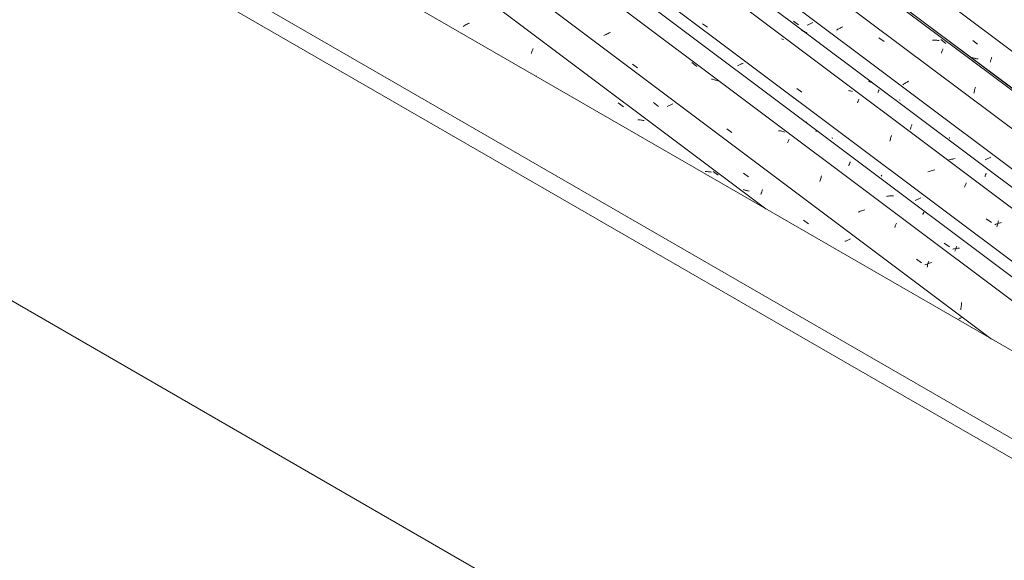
# Model space of a CAD drawing. Header units: metres. Extents: x -15.1 to 0.1, y 4.4 to 14.1.
# Tile 24 of 71: x -9.5 to -7.7, y 7.7 to 8.7. Entities that reach past the tile are written whole.
import ezdxf

# ---------------------------------------------------------------- set-up
doc = ezdxf.new("R2010")
doc.units = ezdxf.units.M
for name, color, linetype, lineweight in [('A-GLAZ-CWMG', 7, 'Continuous', 5), ('A-ROOF', 7, 'Continuous', 5), ('I-WALL', 7, 'Continuous', 5)]:
    doc.layers.add(name, color=color, linetype=linetype, lineweight=lineweight)

# ---------------------------------------------------------------- blocks, each defined once
blk = doc.blocks.new('FP_9-ISO_01')
at = {"layer": 'A-GLAZ-CWMG'}
blk.add_line((-8.1115, 8.3685), (-9.8691, 9.6876), dxfattribs=at)
at = {"layer": 'A-GLAZ-CWMG', "color": 9, "true_color": 0xc0c0c0}
for p, q in [((-8.6719, 8.7086), (-8.6737, 8.7075)), ((-8.67, 8.7097), (-8.6719, 8.7086)), ((-8.668, 8.7107), (-8.67, 8.7097)), ((-8.6661, 8.7118), (-8.668, 8.7107)), ((-8.6641, 8.7128), (-8.6661, 8.7118)), ((-8.6621, 8.7137), (-8.6641, 8.7128)), ((-8.547, 8.6571), (-8.5465, 8.6588)), ((-8.5465, 8.6588), (-8.546, 8.6604)), ((-8.546, 8.6604), (-8.5454, 8.6619)), ((-8.5454, 8.6619), (-8.5449, 8.6635)), ((-8.5449, 8.6635), (-8.5444, 8.665)), ((-8.5444, 8.665), (-8.5439, 8.6664)), ((-8.5374, 8.6155), (-8.5384, 8.615)), ((-8.3857, 8.5652), (-8.376, 8.5582)), ((-8.3471, 8.5339), (-8.3491, 8.534)), ((-8.3451, 8.5337), (-8.3471, 8.5339)), ((-8.3431, 8.5334), (-8.3451, 8.5337)), ((-8.3411, 8.5331), (-8.3431, 8.5334)), ((-8.3392, 8.5327), (-8.3411, 8.5331)), ((-8.3373, 8.5323), (-8.3392, 8.5327)), ((-8.3342, 8.5362), (-8.3343, 8.5363)), ((-8.2225, 8.4377), (-8.2245, 8.4378)), ((-8.2204, 8.4376), (-8.2225, 8.4377)), ((-8.2184, 8.4375), (-8.2204, 8.4376)), ((-8.2164, 8.4372), (-8.2184, 8.4375)), ((-8.2144, 8.437), (-8.2164, 8.4372)), ((-8.2124, 8.4366), (-8.2144, 8.437)), ((-8.2095, 8.438), (-8.1998, 8.4309))]:
    blk.add_line(p, q, dxfattribs=at)
blk = doc.blocks.new('FP_10-ISO_01')
at = {"layer": 'A-GLAZ-CWMG', "color": 9, "true_color": 0xc0c0c0}
for p, q in [((-8.3202, 8.566), (-8.311, 8.5588)), ((-8.2935, 8.5591), (-8.2949, 8.5585)), ((-8.2921, 8.5597), (-8.2935, 8.5591)), ((-8.2908, 8.5603), (-8.2921, 8.5597)), ((-8.2895, 8.5609), (-8.2908, 8.5603)), ((-8.2881, 8.5615), (-8.2895, 8.5609)), ((-8.2869, 8.5621), (-8.2881, 8.5615)), ((-8.2856, 8.5628), (-8.2869, 8.5621)), ((-8.2843, 8.5634), (-8.2856, 8.5628)), ((-8.153, 8.4349), (-8.1438, 8.4277)), ((-8.1524, 8.404), (-8.1538, 8.4045)), ((-8.1511, 8.4035), (-8.1524, 8.404)), ((-8.1497, 8.4031), (-8.1511, 8.4035)), ((-8.1484, 8.4027), (-8.1497, 8.4031)), ((-8.147, 8.4024), (-8.1484, 8.4027)), ((-8.1456, 8.4021), (-8.147, 8.4024)), ((-8.1441, 8.4018), (-8.1456, 8.4021)), ((-8.1427, 8.4015), (-8.1441, 8.4018)), ((-8.1207, 8.3953), (-8.1203, 8.3963)), ((-8.1203, 8.3963), (-8.12, 8.3973)), ((-8.12, 8.3973), (-8.1196, 8.3983)), ((-8.1196, 8.3983), (-8.1192, 8.3994)), ((-8.1192, 8.3994), (-8.1188, 8.4005)), ((-8.1188, 8.4005), (-8.1184, 8.4017)), ((-8.1184, 8.4017), (-8.1181, 8.4029)), ((-8.1181, 8.4029), (-8.1177, 8.4041)), ((-8.0416, 8.3476), (-8.0324, 8.3404)), ((-7.9633, 8.3087), (-7.9647, 8.3081)), ((-7.9619, 8.3093), (-7.9633, 8.3087)), ((-7.9606, 8.3099), (-7.9619, 8.3093)), ((-7.9592, 8.3104), (-7.9606, 8.3099)), ((-7.9579, 8.311), (-7.9592, 8.3104)), ((-7.9565, 8.3117), (-7.9579, 8.311)), ((-7.9552, 8.3123), (-7.9565, 8.3117)), ((-7.954, 8.3129), (-7.9552, 8.3123)), ((-7.7525, 8.1642), (-7.7536, 8.1637)), ((-7.7514, 8.1648), (-7.7525, 8.1642)), ((-7.7504, 8.1654), (-7.7514, 8.1648)), ((-7.7493, 8.1659), (-7.7504, 8.1654)), ((-7.7483, 8.1665), (-7.7493, 8.1659))]:
    blk.add_line(p, q, dxfattribs=at)
blk = doc.blocks.new('FP_11-ISO_01')
at = {"layer": 'A-GLAZ-CWMG'}
blk.add_line((-6.606, 7.4109), (-9.6557, 9.6999), dxfattribs=at)
at = {"layer": 'A-GLAZ-CWMG', "color": 9, "true_color": 0xc0c0c0}
for p, q in [((-8.4102, 8.6915), (-8.4121, 8.6904)), ((-8.4082, 8.6925), (-8.4102, 8.6915)), ((-8.4063, 8.6935), (-8.4082, 8.6925)), ((-8.4043, 8.6945), (-8.4063, 8.6935)), ((-8.4023, 8.6954), (-8.4043, 8.6945)), ((-8.4002, 8.6964), (-8.4023, 8.6954)), ((-8.3593, 8.6373), (-8.3497, 8.6307)), ((-8.2491, 8.6401), (-8.2395, 8.633)), ((-8.2104, 8.6092), (-8.2124, 8.6096)), ((-8.2085, 8.6087), (-8.2104, 8.6092)), ((-8.2066, 8.6082), (-8.2085, 8.6087)), ((-8.2048, 8.6076), (-8.2066, 8.6082)), ((-8.203, 8.607), (-8.2048, 8.6076)), ((-8.2012, 8.6063), (-8.203, 8.607)), ((-8.1841, 8.5169), (-8.1744, 8.5103)), ((-8.086, 8.5134), (-8.088, 8.5137)), ((-8.084, 8.5131), (-8.086, 8.5134)), ((-8.0821, 8.5127), (-8.084, 8.5131)), ((-8.0802, 8.5122), (-8.0821, 8.5127)), ((-8.0783, 8.5117), (-8.0802, 8.5122)), ((-8.0764, 8.5112), (-8.0783, 8.5117)), ((-8.0711, 8.491), (-8.0706, 8.4922)), ((-8.0706, 8.4922), (-8.0701, 8.4934)), ((-8.0701, 8.4934), (-8.0697, 8.4946)), ((-8.0697, 8.4946), (-8.0692, 8.4957)), ((-8.0692, 8.4957), (-8.0688, 8.4967)), ((-8.0688, 8.4967), (-8.0684, 8.4977)), ((-8.0111, 8.4195), (-8.0106, 8.4213)), ((-8.0106, 8.4213), (-8.0101, 8.4231)), ((-8.0101, 8.4231), (-8.0095, 8.4248)), ((-8.0095, 8.4248), (-8.009, 8.4265)), ((-8.009, 8.4265), (-8.0085, 8.4282)), ((-8.0085, 8.4282), (-8.0079, 8.4298)), ((-7.9382, 8.3632), (-7.9403, 8.3625)), ((-7.9361, 8.3639), (-7.9382, 8.3632)), ((-7.934, 8.3646), (-7.9361, 8.3639)), ((-7.9318, 8.3653), (-7.934, 8.3646)), ((-7.9297, 8.3658), (-7.9318, 8.3653)), ((-7.9275, 8.3664), (-7.9297, 8.3658)), ((-7.8705, 8.3383), (-7.87, 8.3396)), ((-7.87, 8.3396), (-7.8695, 8.3408)), ((-7.8695, 8.3408), (-7.869, 8.342)), ((-7.872, 8.3341), (-7.8715, 8.3355)), ((-7.8715, 8.3355), (-7.871, 8.3369)), ((-7.871, 8.3369), (-7.8705, 8.3383)), ((-7.8319, 8.2749), (-7.8222, 8.2683)), ((-7.8099, 8.2666), (-7.812, 8.2658)), ((-7.811, 8.2641), (-7.8105, 8.266)), ((-7.8105, 8.266), (-7.81, 8.2679)), ((-7.81, 8.2679), (-7.8095, 8.2697)), ((-7.8078, 8.2673), (-7.8099, 8.2666)), ((-7.8095, 8.2697), (-7.8089, 8.2715)), ((-7.8056, 8.268), (-7.8078, 8.2673)), ((-7.8035, 8.2686), (-7.8056, 8.268)), ((-7.8141, 8.265), (-7.8162, 8.2642)), ((-7.812, 8.2658), (-7.8141, 8.265)), ((-7.8119, 8.2602), (-7.8114, 8.2622)), ((-7.8114, 8.2622), (-7.811, 8.2641)), ((-7.7481, 8.1921), (-7.7478, 8.1943)), ((-7.7492, 8.1811), (-7.7491, 8.1833)), ((-7.7491, 8.1833), (-7.7489, 8.1855)), ((-7.7489, 8.1855), (-7.7486, 8.1877)), ((-7.7486, 8.1877), (-7.7484, 8.1899)), ((-7.7484, 8.1899), (-7.7481, 8.1921))]:
    blk.add_line(p, q, dxfattribs=at)
blk = doc.blocks.new('FP_12-ISO_01')
at = {"layer": 'A-GLAZ-CWMG', "color": 9, "true_color": 0xc0c0c0}
for p, q in [((-8.163, 8.635), (-8.1644, 8.6344)), ((-8.1616, 8.6356), (-8.163, 8.635)), ((-8.1603, 8.6362), (-8.1616, 8.6356)), ((-8.159, 8.6368), (-8.1603, 8.6362)), ((-8.1577, 8.6375), (-8.159, 8.6368)), ((-8.1564, 8.6381), (-8.1577, 8.6375)), ((-8.1552, 8.6387), (-8.1564, 8.6381)), ((-8.1539, 8.6394), (-8.1552, 8.6387)), ((-7.8328, 8.3847), (-7.8342, 8.3841)), ((-7.8314, 8.3852), (-7.8328, 8.3847)), ((-7.83, 8.3858), (-7.8314, 8.3852)), ((-7.8287, 8.3864), (-7.83, 8.3858)), ((-7.8274, 8.387), (-7.8287, 8.3864)), ((-7.8261, 8.3876), (-7.8274, 8.387)), ((-7.8248, 8.3883), (-7.8261, 8.3876)), ((-7.8235, 8.3889), (-7.8248, 8.3883))]:
    blk.add_line(p, q, dxfattribs=at)
blk = doc.blocks.new('FP_13-ISO_01')
at = {"layer": 'A-GLAZ-CWMG'}
blk.add_line((-6.4766, 7.4855), (-9.5262, 9.7745), dxfattribs=at)
at = {"layer": 'A-GLAZ-CWMG', "color": 9, "true_color": 0xc0c0c0}
for p, q in [((-8.2293, 8.7125), (-8.2197, 8.7058)), ((-8.0805, 8.6838), (-8.0824, 8.6842)), ((-8.0786, 8.6833), (-8.0805, 8.6838)), ((-8.0542, 8.5919), (-8.0445, 8.5852)), ((-7.9561, 8.588), (-7.9581, 8.5883)), ((-7.9541, 8.5877), (-7.9561, 8.588)), ((-7.9522, 8.5873), (-7.9541, 8.5877)), ((-7.9503, 8.5868), (-7.9522, 8.5873)), ((-7.9412, 8.5657), (-7.9407, 8.567)), ((-7.9407, 8.567), (-7.9402, 8.5681)), ((-7.9402, 8.5681), (-7.9398, 8.5693)), ((-7.9398, 8.5693), (-7.9393, 8.5704)), ((-7.9393, 8.5704), (-7.9389, 8.5714)), ((-7.9389, 8.5714), (-7.9385, 8.5724)), ((-7.8786, 8.5029), (-7.8781, 8.5046)), ((-7.8812, 8.4943), (-7.8807, 8.4961)), ((-7.8807, 8.4961), (-7.8802, 8.4979)), ((-7.8802, 8.4979), (-7.8797, 8.4996)), ((-7.8797, 8.4996), (-7.8792, 8.5013)), ((-7.8792, 8.5013), (-7.8786, 8.5029)), ((-7.8084, 8.438), (-7.8105, 8.4372)), ((-7.8063, 8.4387), (-7.8084, 8.438)), ((-7.8042, 8.4393), (-7.8063, 8.4387)), ((-7.802, 8.44), (-7.8042, 8.4393)), ((-7.7999, 8.4406), (-7.802, 8.44)), ((-7.7977, 8.4411), (-7.7999, 8.4406)), ((-7.7412, 8.4116), (-7.7407, 8.4129)), ((-7.7407, 8.4129), (-7.7402, 8.4142)), ((-7.7402, 8.4142), (-7.7397, 8.4155)), ((-7.7397, 8.4155), (-7.7392, 8.4167)), ((-7.7423, 8.4088), (-7.7417, 8.4102)), ((-7.7417, 8.4102), (-7.7412, 8.4116)), ((-7.7022, 8.3496), (-7.6925, 8.3429)), ((-7.6844, 8.3397), (-7.6865, 8.3388)), ((-7.6823, 8.3405), (-7.6844, 8.3397)), ((-7.6802, 8.3412), (-7.6823, 8.3405)), ((-7.6813, 8.3388), (-7.6808, 8.3406)), ((-7.6808, 8.3406), (-7.6803, 8.3425)), ((-7.6803, 8.3425), (-7.6798, 8.3443)), ((-7.6781, 8.3419), (-7.6802, 8.3412)), ((-7.6798, 8.3443), (-7.6792, 8.3461)), ((-7.6759, 8.3426), (-7.6781, 8.3419)), ((-7.6738, 8.3433), (-7.6759, 8.3426)), ((-7.6822, 8.3349), (-7.6817, 8.3368)), ((-7.6817, 8.3368), (-7.6813, 8.3388))]:
    blk.add_line(p, q, dxfattribs=at)
blk = doc.blocks.new('FP_14-ISO_01')
at = {"layer": 'A-GLAZ-CWMG', "color": 9, "true_color": 0xc0c0c0}
for p, q in [((-8.0599, 8.7173), (-8.0507, 8.7101)), ((-8.0332, 8.7105), (-8.0346, 8.7099)), ((-8.0319, 8.7111), (-8.0332, 8.7105)), ((-8.0305, 8.7117), (-8.0319, 8.7111)), ((-8.0292, 8.7123), (-8.0305, 8.7117)), ((-8.0279, 8.7129), (-8.0292, 8.7123)), ((-8.0267, 8.7136), (-8.0279, 8.7129)), ((-8.0254, 8.7142), (-8.0267, 8.7136)), ((-8.0242, 8.7148), (-8.0254, 8.7142)), ((-7.703, 8.4601), (-7.7044, 8.4596)), ((-7.7016, 8.4607), (-7.703, 8.4601)), ((-7.7002, 8.4613), (-7.7016, 8.4607)), ((-7.6989, 8.4619), (-7.7002, 8.4613)), ((-7.6976, 8.4625), (-7.6989, 8.4619)), ((-7.6963, 8.4631), (-7.6976, 8.4625)), ((-7.695, 8.4638), (-7.6963, 8.4631)), ((-7.6937, 8.4644), (-7.695, 8.4638))]:
    blk.add_line(p, q, dxfattribs=at)
blk = doc.blocks.new('FP_15-ISO_01')
at = {"layer": 'A-GLAZ-CWMG'}
blk.add_line((-6.364, 7.5487), (-9.4149, 9.8386), dxfattribs=at)
at = {"layer": 'A-GLAZ-CWMG', "color": 9, "true_color": 0xc0c0c0}
for p, q in [((-7.9717, 8.7051), (-7.9732, 8.7043)), ((-7.9702, 8.7058), (-7.9717, 8.7051)), ((-7.9686, 8.7065), (-7.9702, 8.7058)), ((-7.979, 8.7013), (-7.9804, 8.7005)), ((-7.9776, 8.7021), (-7.979, 8.7013)), ((-7.9761, 8.7028), (-7.9776, 8.7021)), ((-7.9747, 8.7036), (-7.9761, 8.7028)), ((-7.9732, 8.7043), (-7.9747, 8.7036)), ((-7.9015, 8.6865), (-7.8919, 8.6796)), ((-7.8559, 8.5999), (-7.8572, 8.5991)), ((-7.8546, 8.6007), (-7.8559, 8.5999)), ((-7.8532, 8.6016), (-7.8546, 8.6007)), ((-7.8519, 8.6024), (-7.8532, 8.6016)), ((-7.8505, 8.6032), (-7.8519, 8.6024)), ((-7.8491, 8.604), (-7.8505, 8.6032)), ((-7.8477, 8.6048), (-7.8491, 8.604)), ((-7.8462, 8.6055), (-7.8477, 8.6048))]:
    blk.add_line(p, q, dxfattribs=at)
blk = doc.blocks.new('Rectangular Mullion - Telha Fibrocimento - Ondulada-1909083-ISO_01')
at = {"layer": 'A-GLAZ-CWMG'}
for p, q in [((-6.3039, 7.5788), (-9.3583, 9.8713)), ((-6.3016, 7.5775), (-9.358, 9.8715)), ((-6.416, 7.5132), (-9.471, 9.8062)), ((-6.5453, 7.4385), (-9.6004, 9.7315)), ((-7.6924, 8.1265), (-9.7306, 9.6563))]:
    blk.add_line(p, q, dxfattribs=at)
for name in ['FP_15-ISO_01', 'FP_13-ISO_01', 'FP_14-ISO_01', 'FP_11-ISO_01', 'FP_9-ISO_01', 'FP_12-ISO_01', 'FP_10-ISO_01']:
    blk.add_blockref(name, (0, 0), dxfattribs=at)
blk = doc.blocks.new('FP_25-ISO_01')
at = {"layer": 'A-GLAZ-CWMG'}
blk.add_line((-6.5707, 7.4286), (-9.6222, 9.7189), dxfattribs=at)
at = {"layer": 'A-GLAZ-CWMG', "color": 9, "true_color": 0xc0c0c0}
for p, q in [((-8.0361, 8.529), (-8.0375, 8.5299)), ((-8.0348, 8.5281), (-8.0361, 8.529)), ((-8.0186, 8.5122), (-8.0183, 8.5127)), ((-8.0183, 8.5127), (-8.0182, 8.5131)), ((-8.0182, 8.5131), (-8.018, 8.5135)), ((-8.018, 8.5135), (-8.0179, 8.5139)), ((-8.0179, 8.5139), (-8.0177, 8.5142)), ((-8.0177, 8.5145), (-8.0176, 8.5147)), ((-8.0177, 8.5142), (-8.0177, 8.5145)), ((-7.9576, 8.4483), (-7.9572, 8.4495)), ((-7.9572, 8.4495), (-7.9567, 8.4506)), ((-7.9567, 8.4506), (-7.9563, 8.4517)), ((-7.9563, 8.4517), (-7.9559, 8.4527)), ((-7.9559, 8.4527), (-7.9555, 8.4537)), ((-7.9555, 8.4537), (-7.955, 8.4547)), ((-7.955, 8.4547), (-7.9547, 8.4556)), ((-7.8856, 8.392), (-7.8875, 8.3917)), ((-7.8838, 8.3922), (-7.8856, 8.392)), ((-7.882, 8.3924), (-7.8838, 8.3922)), ((-7.8801, 8.3926), (-7.882, 8.3924)), ((-7.8783, 8.3927), (-7.8801, 8.3926)), ((-7.8765, 8.3928), (-7.8783, 8.3927)), ((-7.8747, 8.3928), (-7.8765, 8.3928)), ((-7.82, 8.3578), (-7.8197, 8.3586)), ((-7.8197, 8.3586), (-7.8193, 8.3593)), ((-7.8193, 8.3593), (-7.819, 8.3599)), ((-7.819, 8.3599), (-7.8188, 8.3606)), ((-7.8188, 8.3606), (-7.8185, 8.3611)), ((-7.8185, 8.3611), (-7.8183, 8.3617)), ((-7.8183, 8.3617), (-7.818, 8.3622)), ((-7.7801, 8.3046), (-7.7705, 8.2978)), ((-7.7626, 8.294), (-7.7645, 8.2936)), ((-7.7608, 8.2944), (-7.7626, 8.294)), ((-7.7589, 8.2947), (-7.7608, 8.2944)), ((-7.7602, 8.2898), (-7.7598, 8.2912)), ((-7.7598, 8.2912), (-7.7593, 8.2925)), ((-7.7593, 8.2925), (-7.7588, 8.2938)), ((-7.7571, 8.295), (-7.7589, 8.2947)), ((-7.7588, 8.2938), (-7.7583, 8.2951)), ((-7.7583, 8.2951), (-7.7579, 8.2964)), ((-7.7579, 8.2964), (-7.7574, 8.2976)), ((-7.7574, 8.2976), (-7.757, 8.2987)), ((-7.7552, 8.2953), (-7.7571, 8.295)), ((-7.7534, 8.2955), (-7.7552, 8.2953)), ((-7.7516, 8.2956), (-7.7534, 8.2955))]:
    blk.add_line(p, q, dxfattribs=at)
blk = doc.blocks.new('FP_26-ISO_01')
at = {"layer": 'A-GLAZ-CWMG', "color": 9, "true_color": 0xc0c0c0}
for p, q in [((-7.9878, 8.5), (-7.9892, 8.5004)), ((-7.9872, 8.4998), (-7.9878, 8.5)), ((-7.8966, 8.4303), (-7.8964, 8.4307)), ((-7.8964, 8.4307), (-7.8962, 8.4312)), ((-7.8971, 8.4292), (-7.897, 8.4295)), ((-7.897, 8.4295), (-7.8968, 8.4299)), ((-7.8968, 8.4299), (-7.8966, 8.4303))]:
    blk.add_line(p, q, dxfattribs=at)
blk = doc.blocks.new('FP_27-ISO_01')
at = {"layer": 'A-GLAZ-CWMG'}
blk.add_line((-6.4463, 7.5018), (-9.4967, 9.7914), dxfattribs=at)
at = {"layer": 'A-GLAZ-CWMG', "color": 9, "true_color": 0xc0c0c0}
for p, q in [((-8.0434, 8.6995), (-8.0452, 8.7003)), ((-8.0417, 8.6987), (-8.0434, 8.6995)), ((-8.04, 8.6978), (-8.0417, 8.6987)), ((-8.0383, 8.6969), (-8.04, 8.6978)), ((-8.0367, 8.6959), (-8.0383, 8.6969)), ((-8.0351, 8.6949), (-8.0367, 8.6959)), ((-7.919, 8.6045), (-7.9208, 8.6051)), ((-7.9172, 8.6039), (-7.919, 8.6045)), ((-7.9154, 8.6032), (-7.9172, 8.6039)), ((-7.9137, 8.6024), (-7.9154, 8.6032)), ((-7.9119, 8.6015), (-7.9137, 8.6024)), ((-7.9103, 8.6006), (-7.9119, 8.6015)), ((-7.9033, 8.5845), (-7.903, 8.5853)), ((-7.903, 8.5853), (-7.9026, 8.5861)), ((-7.9026, 8.5861), (-7.9023, 8.5869)), ((-7.9023, 8.5869), (-7.902, 8.5876)), ((-7.902, 8.5876), (-7.9017, 8.5883)), ((-7.9017, 8.5883), (-7.9014, 8.5889)), ((-7.9014, 8.5889), (-7.9012, 8.5895)), ((-7.8415, 8.5213), (-7.841, 8.5226)), ((-7.841, 8.5226), (-7.8406, 8.5238)), ((-7.8406, 8.5238), (-7.8401, 8.525)), ((-7.8434, 8.5159), (-7.8429, 8.5173)), ((-7.8429, 8.5173), (-7.8424, 8.5187)), ((-7.8424, 8.5187), (-7.842, 8.52)), ((-7.842, 8.52), (-7.8415, 8.5213)), ((-7.7708, 8.4595), (-7.773, 8.4589)), ((-7.7687, 8.46), (-7.7708, 8.4595)), ((-7.7665, 8.4606), (-7.7687, 8.46)), ((-7.7643, 8.461), (-7.7665, 8.4606)), ((-7.7622, 8.4614), (-7.7643, 8.461)), ((-7.76, 8.4618), (-7.7622, 8.4614)), ((-7.704, 8.4304), (-7.7036, 8.4314)), ((-7.7036, 8.4314), (-7.7032, 8.4323)), ((-7.7032, 8.4323), (-7.7028, 8.4332)), ((-7.7028, 8.4332), (-7.7024, 8.4341)), ((-7.7024, 8.4341), (-7.7021, 8.4349)), ((-7.7048, 8.4283), (-7.7044, 8.4294)), ((-7.7044, 8.4294), (-7.704, 8.4304))]:
    blk.add_line(p, q, dxfattribs=at)
blk = doc.blocks.new('FP_28-ISO_01')
at = {"layer": 'A-GLAZ-CWMG', "color": 9, "true_color": 0xc0c0c0}
for p, q in [((-7.8623, 8.5705), (-7.8631, 8.5707)), ((-7.7709, 8.4995), (-7.7708, 8.4997)), ((-7.7708, 8.4997), (-7.7707, 8.5001)), ((-7.7707, 8.5001), (-7.7705, 8.5004)), ((-7.7705, 8.5004), (-7.7703, 8.5008)), ((-7.7703, 8.5008), (-7.7702, 8.5012))]:
    blk.add_line(p, q, dxfattribs=at)
blk = doc.blocks.new('FP_29-ISO_01')
at = {"layer": 'A-GLAZ-CWMG'}
blk.add_line((-6.3123, 7.5815), (-9.4448, 9.9326), dxfattribs=at)
at = {"layer": 'A-GLAZ-CWMG', "color": 9, "true_color": 0xc0c0c0}
for p, q in [((-7.7999, 8.682), (-7.802, 8.682)), ((-7.7979, 8.6819), (-7.7999, 8.682)), ((-7.7958, 8.6819), (-7.7979, 8.6819)), ((-7.7938, 8.6817), (-7.7958, 8.6819)), ((-7.7918, 8.6815), (-7.7938, 8.6817)), ((-7.7898, 8.6813), (-7.7918, 8.6815)), ((-7.7867, 8.6828), (-7.777, 8.6758)), ((-7.7855, 8.6575), (-7.785, 8.659)), ((-7.785, 8.659), (-7.7845, 8.6604)), ((-7.7845, 8.6604), (-7.784, 8.6618)), ((-7.784, 8.6618), (-7.7834, 8.6632)), ((-7.7834, 8.6632), (-7.783, 8.6645)), ((-7.783, 8.6645), (-7.7825, 8.6657)), ((-7.7252, 8.5835), (-7.7247, 8.5854)), ((-7.7247, 8.5854), (-7.7242, 8.5874)), ((-7.7242, 8.5874), (-7.7238, 8.5893)), ((-7.7238, 8.5893), (-7.7233, 8.5911)), ((-7.7233, 8.5911), (-7.7228, 8.593)), ((-7.7228, 8.593), (-7.7223, 8.5948))]:
    blk.add_line(p, q, dxfattribs=at)
blk = doc.blocks.new('FP_30-ISO_01')
at = {"layer": 'A-GLAZ-CWMG', "color": 9, "true_color": 0xc0c0c0}
for p, q in [((-7.7273, 8.6814), (-7.7181, 8.6742)), ((-7.6923, 8.6492), (-7.6919, 8.6504)), ((-7.7269, 8.649), (-7.7283, 8.6494)), ((-7.7255, 8.6486), (-7.7269, 8.649)), ((-7.7242, 8.6483), (-7.7255, 8.6486)), ((-7.7228, 8.6479), (-7.7242, 8.6483)), ((-7.7213, 8.6476), (-7.7228, 8.6479)), ((-7.7199, 8.6474), (-7.7213, 8.6476)), ((-7.7185, 8.6472), (-7.7199, 8.6474)), ((-7.717, 8.647), (-7.7185, 8.6472)), ((-7.6949, 8.6413), (-7.6945, 8.6423)), ((-7.6945, 8.6423), (-7.6941, 8.6434)), ((-7.6941, 8.6434), (-7.6938, 8.6445)), ((-7.6938, 8.6445), (-7.6934, 8.6456)), ((-7.6934, 8.6456), (-7.693, 8.6468)), ((-7.693, 8.6468), (-7.6926, 8.648)), ((-7.6926, 8.648), (-7.6923, 8.6492))]:
    blk.add_line(p, q, dxfattribs=at)
blk = doc.blocks.new('Rectangular Mullion - Telha Fibrocimento - Ondulada-V20-ISO_01')
at = {"layer": 'A-GLAZ-CWMG'}
blk.add_line((-6.2511, 7.6082), (-9.3063, 9.9013), dxfattribs=at)
for name in ['FP_29-ISO_01', 'FP_30-ISO_01', 'FP_27-ISO_01', 'FP_28-ISO_01', 'FP_25-ISO_01', 'FP_26-ISO_01']:
    blk.add_blockref(name, (0, 0), dxfattribs=at)
blk = doc.blocks.new('RUFO_1_ - RUFO_1_-1923193-ISO_01')
at = {"layer": 'A-ROOF'}
for p, q in [((-10.2329, 9.5933), (-7.3479, 7.9276)), ((-10.3743, 9.5116), (-7.4893, 7.846)), ((-10.3743, 9.4749), (-7.4893, 7.8092))]:
    blk.add_line(p, q, dxfattribs=at)

msp = doc.modelspace()

# ---------------------------------------------------------------- linework, layer by layer
at = {"layer": 'I-WALL'}
msp.add_line((-7.4751, 7.0213), (-9.5752, 8.2338), dxfattribs=at)

# ---------------------------------------------------------------- block references
at = {"layer": 'A-GLAZ-CWMG'}
for name in ['Rectangular Mullion - Telha Fibrocimento - Ondulada-V20-ISO_01', 'Rectangular Mullion - Telha Fibrocimento - Ondulada-1909083-ISO_01']:
    msp.add_blockref(name, (0, 0), dxfattribs=at)
at = {"layer": 'A-ROOF'}
msp.add_blockref('RUFO_1_ - RUFO_1_-1923193-ISO_01', (0, 0), dxfattribs=at)

doc.saveas('drawing.dxf')
